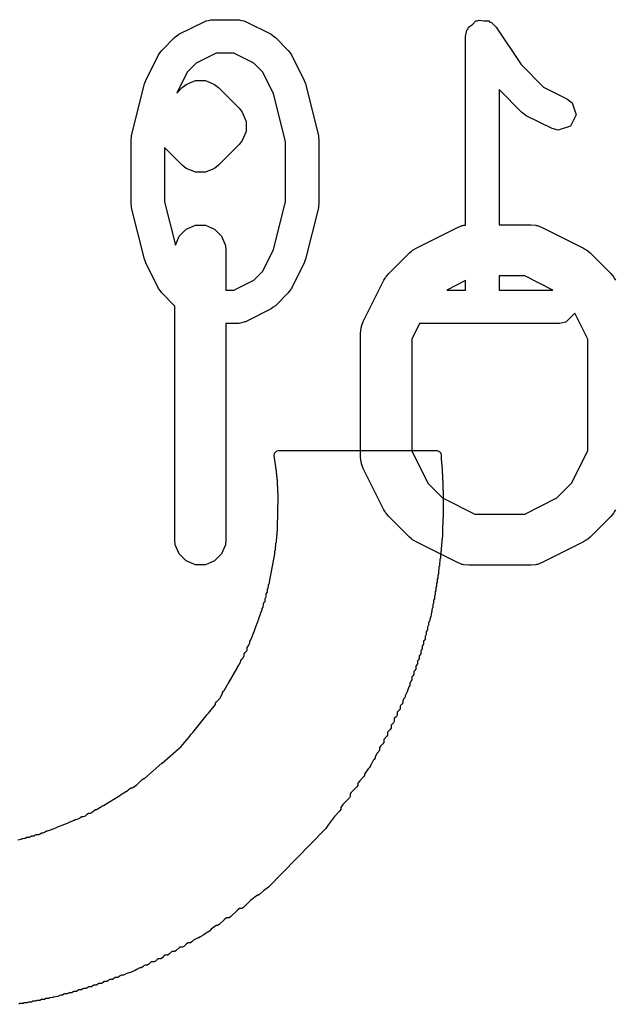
# Model space of a CAD drawing. Extents: x 94.3 to 121.8, y -81.7 to -63.9.
# Tile 6 of 32: x 100.2 to 102, y -75.8 to -72.9. Entities that reach past the tile are written whole.
import ezdxf

# ---------------------------------------------------------------- set-up
doc = ezdxf.new("R2010")
doc.units = 0
doc.layers.add('BLACK', color=7, linetype='CONTINUOUS')

msp = doc.modelspace()

# ---------------------------------------------------------------- linework, layer by layer
at = {"layer": 'BLACK', "linetype": 'CONTINUOUS'}
for p, q in [((100.701431, -72.975819), (100.776784, -72.938142)), ((100.776784, -72.938142), (100.779147, -72.937494)), ((100.779147, -72.937494), (100.77994, -72.936702)), ((100.77994, -72.936702), (100.787622, -72.935173)), ((100.787622, -72.935173), (100.795184, -72.933103)), ((100.795184, -72.933103), (100.796248, -72.933457)), ((100.796248, -72.933457), (100.798651, -72.93298)), ((100.798651, -72.93298), (100.874005, -72.93298)), ((100.874005, -72.93298), (100.876407, -72.933457)), ((100.876407, -72.933457), (100.877472, -72.933103)), ((100.877472, -72.933103), (100.885033, -72.935173)), ((100.885033, -72.935173), (100.892716, -72.936702)), ((100.892716, -72.936702), (100.893508, -72.937494)), ((100.893508, -72.937494), (100.895872, -72.938142)), ((100.895872, -72.938142), (100.971224, -72.975819)), ((101.544688, -72.963164), (101.548247, -72.959604)), ((101.548247, -72.959604), (101.549235, -72.954668)), ((101.549235, -72.954668), (101.561082, -72.94677)), ((101.561082, -72.94677), (101.57115, -72.936702)), ((101.57115, -72.936702), (101.576184, -72.936702)), ((101.576184, -72.936702), (101.580372, -72.93391)), ((101.580372, -72.93391), (101.594332, -72.936702)), ((101.594332, -72.936702), (101.608572, -72.936702)), ((101.608572, -72.936702), (101.612131, -72.940261)), ((101.612131, -72.940261), (101.617068, -72.941249)), ((101.617068, -72.941249), (101.630544, -72.954753)), ((101.630544, -72.954753), (101.703211, -73.063754)), ((100.651047, -73.022655), (100.688724, -72.984978)), ((100.688724, -72.984978), (100.695239, -72.980624)), ((100.695239, -72.980624), (100.701431, -72.975819)), ((100.971224, -72.975819), (100.977411, -72.980621)), ((100.977411, -72.980621), (100.983932, -72.984978)), ((100.983932, -72.984978), (101.021609, -73.022655)), ((101.540966, -72.981875), (101.544688, -72.963164)), ((101.540966, -73.533972), (101.540966, -72.981875)), ((100.604212, -73.110716), (100.641888, -73.035363)), ((100.641888, -73.035363), (100.64669, -73.029175)), ((100.64669, -73.029175), (100.651047, -73.022655)), ((100.810193, -73.03077), (100.752261, -73.059736)), ((100.862462, -73.03077), (100.810193, -73.03077)), ((100.920394, -73.059736), (100.862462, -73.03077)), ((101.021609, -73.022655), (101.025967, -73.029178)), ((101.025967, -73.029178), (101.030768, -73.035363)), ((101.030768, -73.035363), (101.068444, -73.110716)), ((100.752261, -73.059736), (100.725805, -73.086192)), ((100.94685, -73.086192), (100.920394, -73.059736)), ((101.703211, -73.063754), (101.769531, -73.130074)), ((100.725805, -73.086192), (100.695094, -73.147613)), ((100.978577, -73.149646), (100.94685, -73.086192)), ((100.562833, -73.27143), (100.60051, -73.120723)), ((100.60051, -73.120723), (100.602797, -73.115881)), ((100.602797, -73.115881), (100.604212, -73.110716)), ((100.695094, -73.147613), (100.711016, -73.131692)), ((100.711016, -73.131692), (100.722381, -73.122365)), ((100.722381, -73.122365), (100.738218, -73.115805)), ((100.738218, -73.115805), (100.749416, -73.111167)), ((100.749416, -73.111167), (100.77868, -73.111167)), ((100.77868, -73.111167), (100.805714, -73.122365)), ((100.805714, -73.122365), (100.805716, -73.122366)), ((100.805716, -73.122366), (100.817081, -73.131693)), ((100.817081, -73.131693), (100.877557, -73.192169)), ((101.068444, -73.110716), (101.069858, -73.115881)), ((101.069858, -73.115881), (101.072146, -73.120723)), ((101.072146, -73.120723), (101.109823, -73.27143)), ((101.769531, -73.130074), (101.837787, -73.164202)), ((101.013493, -73.289308), (100.978577, -73.149646)), ((101.705994, -73.204833), (101.638756, -73.137595)), ((101.638756, -73.137595), (101.638756, -73.533059)), ((101.837787, -73.164202), (101.852858, -73.175899)), ((101.852858, -73.175899), (101.864693, -73.211401)), ((100.877557, -73.192169), (100.886884, -73.203534)), ((100.886884, -73.203534), (100.898083, -73.230571)), ((101.712514, -73.209189), (101.705994, -73.204833)), ((101.718702, -73.213992), (101.712514, -73.209189)), ((101.794055, -73.251668), (101.718702, -73.213992)), ((101.864693, -73.211401), (101.847957, -73.244872)), ((100.898083, -73.230571), (100.898083, -73.259833)), ((101.847957, -73.244872), (101.812455, -73.256707)), ((100.562541, -73.277412), (100.562833, -73.27143)), ((100.898083, -73.259833), (100.886884, -73.28687)), ((101.109823, -73.27143), (101.110114, -73.277412)), ((101.812455, -73.256707), (101.794055, -73.251668)), ((100.561373, -73.283289), (100.562541, -73.277412)), ((100.561373, -73.471672), (100.561373, -73.283289)), ((100.877557, -73.298235), (100.817081, -73.358711)), ((100.886884, -73.28687), (100.877557, -73.298235)), ((101.013493, -73.465652), (101.013493, -73.289308)), ((101.110114, -73.277412), (101.111283, -73.283289)), ((101.111283, -73.283289), (101.111283, -73.471672)), ((100.711016, -73.358712), (100.659163, -73.306859)), ((100.659163, -73.306859), (100.659163, -73.465652)), ((100.722381, -73.368039), (100.711016, -73.358712)), ((100.817081, -73.358711), (100.805716, -73.368038)), ((100.738218, -73.374598), (100.722381, -73.368039)), ((100.749416, -73.379237), (100.738218, -73.374598)), ((100.749417, -73.379237), (100.749416, -73.379237)), ((100.77868, -73.379237), (100.749417, -73.379237)), ((100.805716, -73.368038), (100.77868, -73.379237)), ((100.562541, -73.477548), (100.561373, -73.471672)), ((100.562833, -73.483531), (100.562541, -73.477548)), ((100.659163, -73.465652), (100.690873, -73.592497)), ((100.978577, -73.605314), (101.013493, -73.465652)), ((101.110114, -73.477548), (101.109823, -73.483531)), ((101.111283, -73.471672), (101.110114, -73.477548)), ((100.60051, -73.634238), (100.562833, -73.483531)), ((101.109823, -73.483531), (101.072146, -73.634238)), ((100.72238, -73.545699), (100.749416, -73.5345)), ((100.749416, -73.5345), (100.77868, -73.5345)), ((100.77868, -73.5345), (100.805716, -73.545699)), ((101.516697, -73.540977), (101.530428, -73.535722)), ((101.530428, -73.535722), (101.533117, -73.53553)), ((101.533117, -73.53553), (101.535606, -73.5345)), ((101.535606, -73.5345), (101.540966, -73.533972)), ((101.638756, -73.533059), (101.731667, -73.533059)), ((101.731667, -73.533059), (101.746299, -73.5345)), ((101.746299, -73.5345), (101.748788, -73.535531)), ((101.748788, -73.535531), (101.751476, -73.535722)), ((101.751476, -73.535722), (101.765208, -73.540977)), ((100.701688, -73.566391), (100.72238, -73.545699)), ((100.805716, -73.545699), (100.826408, -73.566391)), ((101.395745, -73.601453), (101.516697, -73.540977)), ((101.765208, -73.540977), (101.88616, -73.601453)), ((100.690873, -73.592497), (100.701688, -73.566391)), ((100.826408, -73.566391), (100.837607, -73.593427)), ((100.837607, -73.593427), (100.839048, -73.608059)), ((100.839048, -73.608059), (100.839048, -73.72419)), ((100.94685, -73.668768), (100.978577, -73.605314)), ((101.315777, -73.675978), (101.376253, -73.615502)), ((101.376253, -73.615502), (101.382002, -73.610783)), ((101.382002, -73.610783), (101.383302, -73.609285)), ((101.383302, -73.609285), (101.385561, -73.607863)), ((101.385561, -73.607863), (101.387618, -73.606175)), ((101.387618, -73.606175), (101.389445, -73.605417)), ((101.389445, -73.605417), (101.395745, -73.601453)), ((101.88616, -73.601453), (101.892455, -73.605415)), ((101.892455, -73.605415), (101.894286, -73.606174)), ((101.894286, -73.606174), (101.896347, -73.607865)), ((101.896347, -73.607865), (101.898602, -73.609285)), ((101.898602, -73.609285), (101.899899, -73.61078)), ((101.899899, -73.61078), (101.905652, -73.615502)), ((101.905652, -73.615502), (101.966129, -73.675978)), ((100.602797, -73.639079), (100.60051, -73.634238)), ((100.604212, -73.644245), (100.602797, -73.639079)), ((100.641888, -73.719598), (100.604212, -73.644245)), ((101.068444, -73.644245), (101.030768, -73.719598)), ((101.069858, -73.639079), (101.068444, -73.644245)), ((101.072146, -73.634238), (101.069858, -73.639079)), ((100.920394, -73.695224), (100.94685, -73.668768)), ((101.311056, -73.68173), (101.315777, -73.675978)), ((101.966129, -73.675978), (101.970847, -73.681727)), ((100.862463, -73.72419), (100.920394, -73.695224)), ((101.241252, -73.816423), (101.301728, -73.695471)), ((101.301728, -73.695471), (101.305691, -73.689173)), ((101.305691, -73.689173), (101.30645, -73.687343)), ((101.30645, -73.687343), (101.30814, -73.685282)), ((101.30814, -73.685282), (101.30956, -73.683028)), ((101.30956, -73.683028), (101.311056, -73.68173)), ((101.540966, -73.696547), (101.485681, -73.72419)), ((101.540966, -73.72419), (101.540966, -73.696547)), ((101.713962, -73.683059), (101.638756, -73.683059)), ((101.638756, -73.683059), (101.638756, -73.72419)), ((101.796224, -73.72419), (101.713962, -73.683059)), ((101.970847, -73.681727), (101.972346, -73.683027)), ((101.972346, -73.683027), (101.973767, -73.685286)), ((101.973767, -73.685286), (101.975456, -73.687343)), ((101.975456, -73.687343), (101.976213, -73.68917)), ((101.976213, -73.68917), (101.980178, -73.69547)), ((100.64669, -73.725785), (100.641888, -73.719598)), ((100.651047, -73.732306), (100.64669, -73.725785)), ((100.688724, -73.769983), (100.651047, -73.732306)), ((100.839048, -73.72419), (100.862463, -73.72419)), ((101.021609, -73.732306), (100.983932, -73.769983)), ((101.025967, -73.725782), (101.021609, -73.732306)), ((101.030768, -73.719598), (101.025967, -73.725782)), ((101.485681, -73.72419), (101.540966, -73.72419)), ((101.638756, -73.72419), (101.796224, -73.72419)), ((100.689048, -73.770199), (100.688724, -73.769983)), ((100.689048, -74.454726), (100.689048, -73.770199)), ((100.971224, -73.779142), (100.895871, -73.816818)), ((100.977411, -73.774339), (100.971224, -73.779142)), ((100.983932, -73.769983), (100.977411, -73.774339)), ((101.860788, -73.792101), (101.834632, -73.818258)), ((101.898572, -73.867668), (101.860788, -73.792101)), ((100.874005, -73.82198), (100.839048, -73.82198)), ((100.839048, -73.82198), (100.839048, -74.454726)), ((100.876406, -73.821502), (100.874005, -73.82198)), ((100.877471, -73.821857), (100.876406, -73.821502)), ((100.885029, -73.819786), (100.877471, -73.821857)), ((100.892716, -73.818258), (100.885029, -73.819786)), ((100.893509, -73.817464), (100.892716, -73.818258)), ((100.895871, -73.816818), (100.893509, -73.817464)), ((101.235997, -73.830155), (101.241252, -73.816423)), ((101.406178, -73.82198), (101.383334, -73.867668)), ((101.815921, -73.82198), (101.406178, -73.82198)), ((101.834632, -73.818258), (101.815921, -73.82198)), ((101.233334, -73.849964), (101.234775, -73.835332)), ((101.233334, -74.212821), (101.233334, -73.849964)), ((101.234775, -73.835332), (101.235806, -73.832842)), ((101.235806, -73.832842), (101.235997, -73.830155)), ((101.383334, -73.867668), (101.383334, -74.195116)), ((101.898572, -74.195116), (101.898572, -73.867668)), ((100.981875, -74.200878), (100.987493, -74.195397)), ((100.987493, -74.195397), (100.987983, -74.195325)), ((100.987983, -74.195325), (100.988258, -74.195051)), ((100.988258, -74.195051), (100.993118, -74.194084)), ((100.993118, -74.194084), (101.456686, -74.194084)), ((101.383334, -74.195116), (101.430449, -74.289346)), ((101.456686, -74.194084), (101.458597, -74.194464)), ((101.458597, -74.194464), (101.45943, -74.194384)), ((101.45943, -74.194384), (101.460061, -74.194755)), ((101.460061, -74.194755), (101.461546, -74.195051)), ((101.461546, -74.195051), (101.462951, -74.196456)), ((101.462951, -74.196456), (101.466195, -74.198365)), ((101.466195, -74.198365), (101.467223, -74.200728)), ((101.851457, -74.289346), (101.898572, -74.195116)), ((100.985395, -74.242023), (100.98055, -74.208615)), ((100.98055, -74.208615), (100.980551, -74.208615)), ((100.980551, -74.208615), (100.981385, -74.203741)), ((100.981385, -74.201924), (100.98176, -74.201548)), ((100.981385, -74.203741), (100.981385, -74.201924)), ((100.98176, -74.201548), (100.981875, -74.200878)), ((101.234775, -74.227453), (101.233334, -74.212821)), ((101.235806, -74.229942), (101.234775, -74.227453)), ((101.467223, -74.200728), (101.468419, -74.201924)), ((101.468419, -74.201924), (101.468419, -74.203475)), ((101.468419, -74.203475), (101.469327, -74.205562)), ((101.469327, -74.205562), (101.469326, -74.205562)), ((101.469326, -74.205562), (101.469486, -74.215006)), ((101.469486, -74.215006), (101.469638, -74.215158)), ((101.469638, -74.215158), (101.469638, -74.223664)), ((101.469638, -74.223664), (101.470421, -74.224447)), ((101.470421, -74.224447), (101.470421, -74.233062)), ((100.985395, -74.242455), (100.985395, -74.242023)), ((100.985468, -74.242528), (100.985395, -74.242455)), ((100.986394, -74.248911), (100.985468, -74.242528)), ((100.986394, -74.251528), (100.986394, -74.248911)), ((100.986837, -74.251971), (100.986394, -74.251528)), ((100.987319, -74.25529), (100.986837, -74.251971)), ((100.987319, -74.260676), (100.987319, -74.25529)), ((101.235997, -74.23263), (101.235806, -74.229942)), ((101.241252, -74.246362), (101.235997, -74.23263)), ((101.301728, -74.367314), (101.241252, -74.246362)), ((101.470421, -74.233062), (101.47115, -74.233791)), ((101.47115, -74.233791), (101.47115, -74.242518)), ((101.47115, -74.242518), (101.471823, -74.243191)), ((101.471823, -74.243191), (101.471823, -74.252032)), ((101.471823, -74.252032), (101.472439, -74.252648)), ((101.472439, -74.252648), (101.472439, -74.261605)), ((100.988168, -74.261525), (100.987319, -74.260676)), ((100.988168, -74.2699), (100.988168, -74.261525)), ((100.988938, -74.27067), (100.988168, -74.2699)), ((100.988938, -74.279202), (100.988938, -74.27067)), ((100.989629, -74.279893), (100.988938, -74.279202)), ((100.989629, -74.288585), (100.989629, -74.279893)), ((101.472439, -74.261605), (101.472997, -74.262163)), ((101.472997, -74.262163), (101.472997, -74.271238)), ((101.472997, -74.271238), (101.473496, -74.271737)), ((101.473496, -74.271737), (101.473496, -74.280931)), ((101.473496, -74.280931), (101.473935, -74.28137)), ((101.473935, -74.28137), (101.473935, -74.290687)), ((100.990237, -74.289193), (100.989629, -74.288585)), ((100.990237, -74.298049), (100.990237, -74.289193)), ((100.990762, -74.298574), (100.990237, -74.298049)), ((100.990762, -74.307597), (100.990762, -74.298574)), ((100.991201, -74.308036), (100.990762, -74.307597)), ((100.991201, -74.317231), (100.991201, -74.308036)), ((101.430449, -74.289346), (101.473713, -74.332611)), ((101.473935, -74.290687), (101.474313, -74.291065)), ((101.474313, -74.291065), (101.474313, -74.300505)), ((101.474313, -74.300505), (101.474629, -74.300821)), ((101.474629, -74.300821), (101.474629, -74.310388)), ((101.474629, -74.310388), (101.474882, -74.310641)), ((101.474882, -74.310641), (101.474882, -74.320336)), ((101.808192, -74.332611), (101.851457, -74.289346)), ((100.989843, -74.419548), (100.991811, -74.329976)), ((100.991551, -74.317581), (100.991201, -74.317231)), ((100.991551, -74.326953), (100.991551, -74.317581)), ((100.991811, -74.327213), (100.991551, -74.326953)), ((100.991811, -74.329976), (100.991811, -74.327213)), ((101.473713, -74.332611), (101.567943, -74.379726)), ((101.474882, -74.320336), (101.475071, -74.320525)), ((101.475071, -74.330245), (101.475028, -74.330309)), ((101.475028, -74.330309), (101.475194, -74.330475)), ((101.475071, -74.320525), (101.475071, -74.330245)), ((101.475194, -74.340195), (101.475097, -74.34034)), ((101.475097, -74.34034), (101.475249, -74.340492)), ((101.475194, -74.330475), (101.475194, -74.340195)), ((101.475249, -74.340492), (101.475249, -74.350212)), ((101.713962, -74.379726), (101.808192, -74.332611)), ((101.30569, -74.373609), (101.301728, -74.367314)), ((101.475154, -74.370453), (101.474889, -74.370849)), ((101.474889, -74.370849), (101.475, -74.37096)), ((101.475, -74.37096), (101.475, -74.38068)), ((101.475236, -74.360298), (101.475028, -74.360607)), ((101.475028, -74.360607), (101.475154, -74.360733)), ((101.475249, -74.350212), (101.475097, -74.350439)), ((101.475097, -74.350439), (101.475236, -74.350578)), ((101.475154, -74.360733), (101.475154, -74.370453)), ((101.475236, -74.350578), (101.475236, -74.360298)), ((101.980178, -74.367314), (101.976213, -74.373613)), ((101.306449, -74.37544), (101.30569, -74.373609)), ((101.30814, -74.377501), (101.306449, -74.37544)), ((101.30956, -74.379756), (101.30814, -74.377501)), ((101.311055, -74.381053), (101.30956, -74.379756)), ((101.315777, -74.386806), (101.311055, -74.381053)), ((101.376253, -74.447283), (101.315777, -74.386806)), ((101.474773, -74.390979), (101.47439, -74.391551)), ((101.47439, -74.391551), (101.474472, -74.391633)), ((101.474472, -74.391633), (101.474472, -74.401353)), ((101.475, -74.38068), (101.474677, -74.381163)), ((101.474677, -74.381163), (101.474773, -74.381259)), ((101.474773, -74.381259), (101.474773, -74.390979)), ((101.567943, -74.379726), (101.713962, -74.379726)), ((101.966129, -74.386806), (101.905652, -74.447283)), ((101.970847, -74.381056), (101.966129, -74.386806)), ((101.972346, -74.379757), (101.970847, -74.381056)), ((101.973767, -74.377497), (101.972346, -74.379757)), ((101.975456, -74.375441), (101.973767, -74.377497)), ((101.976213, -74.373613), (101.975456, -74.375441)), ((100.989601, -74.419911), (100.989843, -74.419548)), ((100.989601, -74.429578), (100.989601, -74.419911)), ((101.473639, -74.422332), (101.473069, -74.423185)), ((101.473069, -74.423185), (101.473104, -74.42322)), ((101.473104, -74.42322), (101.473104, -74.428286)), ((101.473104, -74.428286), (101.473324, -74.441256)), ((101.474094, -74.411803), (101.473587, -74.41256)), ((101.473587, -74.41256), (101.473639, -74.412612)), ((101.473639, -74.412612), (101.473639, -74.422332)), ((101.474472, -74.401353), (101.474028, -74.402017)), ((101.474028, -74.402017), (101.474094, -74.402083)), ((101.474094, -74.402083), (101.474094, -74.411803)), ((100.690489, -74.469358), (100.689048, -74.454726)), ((100.839048, -74.454726), (100.837607, -74.469358)), ((100.986769, -74.452961), (100.987845, -74.45135)), ((100.986769, -74.462429), (100.986769, -74.452961)), ((100.987845, -74.441812), (100.988787, -74.440402)), ((100.987845, -74.45135), (100.987845, -74.441812)), ((100.988787, -74.430797), (100.989601, -74.429578)), ((100.988787, -74.440402), (100.988787, -74.430797)), ((101.382002, -74.452001), (101.376253, -74.447283)), ((101.383302, -74.4535), (101.382002, -74.452001)), ((101.385561, -74.454921), (101.383302, -74.4535)), ((101.387618, -74.45661), (101.385561, -74.454921)), ((101.389445, -74.457367), (101.387618, -74.45661)), ((101.395745, -74.461332), (101.389445, -74.457367)), ((101.471354, -74.455048), (101.471, -74.457533)), ((101.471, -74.457533), (101.471, -74.465262)), ((101.471786, -74.454403), (101.471354, -74.455048)), ((101.473324, -74.441256), (101.471786, -74.452028)), ((101.471786, -74.452028), (101.471786, -74.454403)), ((101.892457, -74.457367), (101.88616, -74.461332)), ((101.894287, -74.45661), (101.892457, -74.457367)), ((101.896346, -74.454919), (101.894287, -74.45661)), ((101.898602, -74.4535), (101.896346, -74.454919)), ((101.899899, -74.452003), (101.898602, -74.4535)), ((101.905652, -74.447283), (101.899899, -74.452003)), ((100.701688, -74.496394), (100.690489, -74.469358)), ((100.837607, -74.469358), (100.826408, -74.496394)), ((100.98268, -74.487268), (100.984192, -74.485005)), ((100.984192, -74.475683), (100.985553, -74.473646)), ((100.984192, -74.485005), (100.984192, -74.475683)), ((100.985553, -74.464249), (100.986769, -74.462429)), ((100.985553, -74.473646), (100.985553, -74.464249)), ((101.516697, -74.521808), (101.395745, -74.461332)), ((101.470125, -74.476209), (101.46916, -74.477653)), ((101.46916, -74.477653), (101.46916, -74.487247)), ((101.471, -74.465262), (101.470125, -74.466571)), ((101.470125, -74.466571), (101.470125, -74.476209)), ((101.88616, -74.461332), (101.765208, -74.521808)), ((100.72238, -74.517086), (100.701688, -74.496394)), ((100.826408, -74.496394), (100.805716, -74.517086)), ((100.96752, -74.572768), (100.979172, -74.511716)), ((100.979172, -74.510921), (100.979384, -74.510602)), ((100.979172, -74.511716), (100.979172, -74.510921)), ((100.979384, -74.510602), (100.981009, -74.502091)), ((100.981009, -74.499012), (100.981831, -74.49778)), ((100.981009, -74.502091), (100.981009, -74.499012)), ((100.981831, -74.49778), (100.98268, -74.493335)), ((100.98268, -74.493335), (100.98268, -74.487268)), ((101.466949, -74.509604), (101.465697, -74.511477)), ((101.465697, -74.511477), (101.465697, -74.520928)), ((101.468102, -74.498377), (101.466949, -74.500102)), ((101.466949, -74.500102), (101.466949, -74.509604)), ((101.46916, -74.487247), (101.468102, -74.48883)), ((101.468102, -74.48883), (101.468102, -74.498377)), ((100.749416, -74.528285), (100.72238, -74.517086)), ((100.77868, -74.528285), (100.749416, -74.528285)), ((100.805716, -74.517086), (100.77868, -74.528285)), ((101.462888, -74.543883), (101.461323, -74.546225)), ((101.464345, -74.532353), (101.462888, -74.534533)), ((101.462888, -74.534533), (101.462888, -74.543883)), ((101.465697, -74.520928), (101.464345, -74.522952)), ((101.464345, -74.522952), (101.464345, -74.532353)), ((101.530428, -74.527063), (101.516697, -74.521808)), ((101.533117, -74.527254), (101.530428, -74.527063)), ((101.535606, -74.528285), (101.533117, -74.527254)), ((101.550238, -74.529726), (101.535606, -74.528285)), ((101.731667, -74.529726), (101.550238, -74.529726)), ((101.746299, -74.528285), (101.731667, -74.529726)), ((101.748788, -74.527253), (101.746299, -74.528285)), ((101.751476, -74.527063), (101.748788, -74.527253)), ((101.765208, -74.521808), (101.751476, -74.527063)), ((100.967181, -74.573276), (100.96752, -74.572768)), ((101.459648, -74.567268), (101.457859, -74.569945)), ((101.457859, -74.569945), (101.457859, -74.57913)), ((101.461323, -74.55552), (101.459648, -74.558027)), ((101.459648, -74.558027), (101.459648, -74.567268)), ((101.461323, -74.546225), (101.461323, -74.55552)), ((100.960862, -74.599741), (100.962976, -74.596577)), ((100.960862, -74.607654), (100.960862, -74.599741)), ((100.962976, -74.596577), (100.964144, -74.590457)), ((100.964144, -74.586386), (100.965231, -74.584757)), ((100.964144, -74.590457), (100.964144, -74.586386)), ((100.965231, -74.584757), (100.967181, -74.574545)), ((100.967181, -74.574545), (100.967181, -74.573276)), ((101.455951, -74.591111), (101.453921, -74.594148)), ((101.453921, -74.594148), (101.453921, -74.603214)), ((101.457859, -74.57913), (101.455951, -74.581985)), ((101.455951, -74.581985), (101.455951, -74.591111)), ((100.953495, -74.627253), (100.956248, -74.623133)), ((100.953495, -74.635959), (100.953495, -74.627253)), ((100.956248, -74.623133), (100.957319, -74.622062)), ((100.957319, -74.613356), (100.960072, -74.609236)), ((100.957319, -74.622062), (100.957319, -74.613356)), ((100.960072, -74.609236), (100.960675, -74.608632)), ((100.960675, -74.608632), (100.960862, -74.607654)), ((101.449475, -74.627805), (101.44705, -74.631435)), ((101.451764, -74.615444), (101.449475, -74.61887)), ((101.449475, -74.61887), (101.449475, -74.627805)), ((101.453921, -74.603214), (101.451764, -74.606442)), ((101.451764, -74.606442), (101.451764, -74.615444)), ((100.941518, -74.668747), (100.944917, -74.659584)), ((100.944917, -74.655977), (100.94767, -74.651857)), ((100.944917, -74.659584), (100.944917, -74.655977)), ((100.94767, -74.651857), (100.94785, -74.651676)), ((100.94785, -74.651676), (100.94937, -74.647579)), ((100.94937, -74.641451), (100.952123, -74.637331)), ((100.94937, -74.647579), (100.94937, -74.641451)), ((100.952123, -74.637331), (100.953495, -74.635959)), ((101.442724, -74.655575), (101.44177, -74.66226)), ((101.444484, -74.652942), (101.442724, -74.655575)), ((101.44705, -74.640302), (101.444484, -74.644143)), ((101.444484, -74.644143), (101.444484, -74.652942)), ((101.44705, -74.631435), (101.44705, -74.640302)), ((100.92333, -74.71778), (100.93491, -74.686563)), ((100.93491, -74.686129), (100.935271, -74.685587)), ((100.93491, -74.686563), (100.93491, -74.686129)), ((100.935271, -74.685587), (100.940108, -74.672549)), ((100.940108, -74.670858), (100.941518, -74.668747)), ((100.940108, -74.672549), (100.940108, -74.670858)), ((101.438617, -74.679094), (101.435874, -74.687945)), ((101.435874, -74.687945), (101.435874, -74.69177)), ((101.438902, -74.678669), (101.438617, -74.679094)), ((101.440006, -74.674616), (101.438902, -74.678177)), ((101.438902, -74.678177), (101.438902, -74.678669)), ((101.44114, -74.66667), (101.440006, -74.674616)), ((101.44177, -74.665728), (101.44114, -74.66667)), ((101.44177, -74.66226), (101.44177, -74.665728)), ((101.429925, -74.709158), (101.429308, -74.709775)), ((101.429308, -74.709775), (101.429308, -74.718481)), ((101.432678, -74.705038), (101.429925, -74.709158)), ((101.433662, -74.69508), (101.432678, -74.698255)), ((101.432678, -74.698255), (101.432678, -74.705038)), ((101.435874, -74.69177), (101.433662, -74.69508)), ((100.912214, -74.747748), (100.916547, -74.736068)), ((100.916547, -74.73471), (100.917679, -74.733014)), ((100.916547, -74.736068), (100.916547, -74.73471)), ((100.917679, -74.733014), (100.923182, -74.71818)), ((100.923182, -74.718003), (100.92333, -74.71778)), ((100.923182, -74.71818), (100.923182, -74.718003)), ((101.422006, -74.745929), (101.419253, -74.750049)), ((101.423, -74.736229), (101.422006, -74.737223)), ((101.422006, -74.737223), (101.422006, -74.745929)), ((101.425753, -74.732109), (101.423, -74.736229)), ((101.426555, -74.722601), (101.425753, -74.723403)), ((101.425753, -74.723403), (101.425753, -74.732109)), ((101.429308, -74.718481), (101.426555, -74.722601)), ((100.901386, -74.770016), (100.904139, -74.765896)), ((100.901386, -74.776941), (100.901386, -74.770016)), ((100.904139, -74.765896), (100.906275, -74.763759)), ((100.906275, -74.763759), (100.909311, -74.755576)), ((100.909311, -74.752019), (100.912064, -74.747899)), ((100.909311, -74.755576), (100.909311, -74.752019)), ((100.912064, -74.747899), (100.912214, -74.747748)), ((101.413891, -74.774189), (101.411138, -74.778309)), ((101.415302, -74.764072), (101.413891, -74.765483)), ((101.413891, -74.765483), (101.413891, -74.774189)), ((101.418055, -74.759952), (101.415302, -74.764072)), ((101.419253, -74.750049), (101.418055, -74.751247)), ((101.418055, -74.751247), (101.418055, -74.759952)), ((100.885747, -74.804434), (100.888788, -74.801392)), ((100.888788, -74.801392), (100.892662, -74.794655)), ((100.892662, -74.788813), (100.895415, -74.784693)), ((100.892662, -74.794655), (100.892662, -74.788813)), ((100.895415, -74.784693), (100.900336, -74.779771)), ((100.900336, -74.779771), (100.901386, -74.776941)), ((101.404869, -74.803356), (101.402116, -74.807477)), ((101.406747, -74.792773), (101.404869, -74.794651)), ((101.404869, -74.794651), (101.404869, -74.803356)), ((101.4095, -74.788653), (101.406747, -74.792773)), ((101.411138, -74.778309), (101.4095, -74.779947)), ((101.4095, -74.779947), (101.4095, -74.788653)), ((100.846452, -74.875025), (100.872183, -74.830272)), ((100.872183, -74.829438), (100.874936, -74.825318)), ((100.872183, -74.830272), (100.872183, -74.829438)), ((100.874936, -74.825318), (100.875161, -74.825092)), ((100.875161, -74.825092), (100.882994, -74.81147)), ((100.882994, -74.808554), (100.885747, -74.804434)), ((100.882994, -74.81147), (100.882994, -74.808554)), ((101.397231, -74.822434), (101.394828, -74.824837)), ((101.394828, -74.824837), (101.394828, -74.833543)), ((101.399984, -74.818314), (101.397231, -74.822434)), ((101.402116, -74.807477), (101.399984, -74.809608)), ((101.399984, -74.809608), (101.399984, -74.818314)), ((101.383765, -74.856045), (101.383626, -74.856494)), ((101.383626, -74.856494), (101.383626, -74.86489)), ((101.38663, -74.853181), (101.383765, -74.856045)), ((101.389383, -74.849061), (101.38663, -74.853181)), ((101.392075, -74.837664), (101.389383, -74.840355)), ((101.389383, -74.840355), (101.389383, -74.849061)), ((101.394828, -74.833543), (101.392075, -74.837664)), ((100.834283, -74.896188), (100.845871, -74.876035)), ((100.845871, -74.875895), (100.846452, -74.875025)), ((100.845871, -74.876035), (100.845871, -74.875895)), ((101.374715, -74.88524), (101.371083, -74.896957)), ((101.374782, -74.885174), (101.374715, -74.88524)), ((101.377535, -74.881054), (101.374782, -74.885174)), ((101.37924, -74.870642), (101.377535, -74.876143)), ((101.377535, -74.876143), (101.377535, -74.881054)), ((101.380873, -74.86901), (101.37924, -74.870642)), ((101.383626, -74.86489), (101.380873, -74.86901)), ((100.820658, -74.919885), (100.829259, -74.904927)), ((100.829259, -74.90258), (100.832012, -74.89846)), ((100.829259, -74.904927), (100.829259, -74.90258)), ((100.832012, -74.89846), (100.834283, -74.896188)), ((101.361486, -74.918616), (101.360305, -74.919796)), ((101.364239, -74.914496), (101.361486, -74.918616)), ((101.37021, -74.899774), (101.364239, -74.911844)), ((101.364239, -74.911844), (101.364239, -74.914496)), ((101.370723, -74.898116), (101.37021, -74.899774)), ((101.371083, -74.897579), (101.370723, -74.898116)), ((101.371083, -74.896957), (101.371083, -74.897579)), ((100.788346, -74.962271), (100.808827, -74.937377)), ((100.808827, -74.933084), (100.81158, -74.928964)), ((100.808827, -74.937377), (100.808827, -74.933084)), ((100.81158, -74.928964), (100.820658, -74.919885)), ((101.350446, -74.939727), (101.349222, -74.942203)), ((101.349222, -74.942203), (101.349222, -74.949659)), ((101.354212, -74.935962), (101.350446, -74.939727)), ((101.356965, -74.931842), (101.354212, -74.935962)), ((101.360305, -74.919796), (101.356965, -74.926549)), ((101.356965, -74.926549), (101.356965, -74.931842)), ((100.741608, -75.019081), (100.781557, -74.970524)), ((100.781557, -74.970428), (100.78431, -74.966308)), ((100.781557, -74.970524), (100.781557, -74.970428)), ((100.78431, -74.966308), (100.788346, -74.962271)), ((101.338204, -74.972116), (101.332113, -74.978207)), ((101.340957, -74.967996), (101.338204, -74.972116)), ((101.346469, -74.953779), (101.340957, -74.95929)), ((101.340957, -74.95929), (101.340957, -74.967996)), ((101.349222, -74.949659), (101.346469, -74.953779)), ((101.32936, -74.991033), (101.322616, -74.997777)), ((101.322616, -74.997777), (101.322616, -75.006482)), ((101.332113, -74.986913), (101.32936, -74.991033)), ((101.332113, -74.978207), (101.332113, -74.986913)), ((100.707636, -75.060375), (100.73399, -75.028341)), ((100.73399, -75.028067), (100.736743, -75.023947)), ((100.73399, -75.028341), (100.73399, -75.028067)), ((100.736743, -75.023947), (100.741608, -75.019081)), ((101.309625, -75.030913), (101.301285, -75.039253)), ((101.312378, -75.026793), (101.309625, -75.030913)), ((101.319864, -75.010602), (101.312378, -75.018087)), ((101.312378, -75.018087), (101.312378, -75.026793)), ((101.322616, -75.006482), (101.319864, -75.010602)), ((100.651808, -75.10892), (100.707636, -75.060375)), ((101.291287, -75.059322), (101.289194, -75.063554)), ((101.298532, -75.052078), (101.291287, -75.059322)), ((101.301285, -75.047958), (101.298532, -75.052078)), ((101.301285, -75.039253), (101.301285, -75.047958)), ((101.281427, -75.079255), (101.275913, -75.090403)), ((101.275913, -75.090403), (101.275913, -75.093477)), ((101.286441, -75.074242), (101.281427, -75.079255)), ((101.289194, -75.070122), (101.286441, -75.074242)), ((101.289194, -75.063554), (101.289194, -75.070122)), ((100.600182, -75.153814), (100.651503, -75.109186)), ((100.651503, -75.109186), (100.651689, -75.109001)), ((100.651689, -75.109001), (100.651808, -75.10892)), ((101.261175, -75.118287), (101.258422, -75.122407)), ((101.265693, -75.111064), (101.261175, -75.117417)), ((101.261175, -75.117417), (101.261175, -75.118287)), ((101.271566, -75.09919), (101.265693, -75.111064)), ((101.27316, -75.097597), (101.271566, -75.09919)), ((101.275913, -75.093477), (101.27316, -75.097597)), ((101.241848, -75.149054), (101.230874, -75.160027)), ((101.244601, -75.144934), (101.241848, -75.149054)), ((101.255669, -75.125159), (101.244601, -75.140724)), ((101.244601, -75.140724), (101.244601, -75.144934)), ((101.258422, -75.122407), (101.255669, -75.125159)), ((100.563924, -75.181085), (100.578371, -75.172244)), ((100.578371, -75.172244), (100.594049, -75.156567)), ((100.594049, -75.156567), (100.59817, -75.153814)), ((100.59817, -75.153814), (100.600182, -75.153814)), ((101.222845, -75.17813), (101.20608, -75.194894)), ((101.225598, -75.174009), (101.222845, -75.17813)), ((101.230874, -75.160027), (101.225598, -75.167447)), ((101.225598, -75.167447), (101.225598, -75.174009)), ((100.480379, -75.232207), (100.528024, -75.203052)), ((100.528024, -75.203052), (100.530322, -75.201517)), ((100.530322, -75.201517), (100.530533, -75.201517)), ((100.530533, -75.201517), (100.552418, -75.188125)), ((100.552418, -75.188125), (100.556706, -75.183838)), ((100.556706, -75.183838), (100.560827, -75.181085)), ((100.560827, -75.181085), (100.563924, -75.181085)), ((101.203166, -75.206514), (101.200413, -75.210634)), ((101.20608, -75.194894), (101.203166, -75.198992)), ((101.203166, -75.198992), (101.203166, -75.206514)), ((100.460387, -75.24444), (100.474558, -75.235768)), ((100.474558, -75.235768), (100.475367, -75.23496)), ((100.475367, -75.23496), (100.479487, -75.232207)), ((100.479487, -75.232207), (100.480379, -75.232207)), ((101.181287, -75.229759), (101.175317, -75.238155)), ((101.200413, -75.210634), (101.181287, -75.229759)), ((100.42183, -75.26492), (100.427568, -75.262611)), ((100.427568, -75.262611), (100.432177, -75.258003)), ((100.432177, -75.258003), (100.436297, -75.255251)), ((100.436297, -75.255251), (100.44272, -75.255251)), ((100.44272, -75.255251), (100.448603, -75.25165)), ((100.448603, -75.25165), (100.453061, -75.247193)), ((100.453061, -75.247193), (100.457181, -75.24444)), ((100.457181, -75.24444), (100.460387, -75.24444)), ((101.15649, -75.26463), (101.136723, -75.292428)), ((101.172564, -75.248557), (101.15649, -75.26463)), ((101.175317, -75.244436), (101.172564, -75.248557)), ((101.175317, -75.238155), (101.175317, -75.244436)), ((100.345975, -75.295439), (100.362433, -75.288817)), ((100.362433, -75.288817), (100.362452, -75.288805)), ((100.362452, -75.288805), (100.362464, -75.288805)), ((100.362464, -75.288805), (100.378719, -75.282264)), ((100.378719, -75.282264), (100.379761, -75.281569)), ((100.379761, -75.281569), (100.380449, -75.281569)), ((100.380449, -75.281569), (100.394143, -75.276059)), ((100.394143, -75.276059), (100.397758, -75.273644)), ((100.397758, -75.273644), (100.400147, -75.273644)), ((100.400147, -75.273644), (100.410716, -75.269391)), ((100.410716, -75.269391), (100.412435, -75.267673)), ((100.412435, -75.267673), (100.416555, -75.26492)), ((100.416555, -75.26492), (100.42183, -75.26492)), ((101.136723, -75.293102), (101.133971, -75.297222)), ((101.136723, -75.292428), (101.136723, -75.293102)), ((100.265073, -75.32438), (100.269193, -75.321627)), ((100.269193, -75.321627), (100.277899, -75.321627)), ((100.277899, -75.321627), (100.279598, -75.319928)), ((100.279598, -75.319928), (100.283719, -75.317175)), ((100.283719, -75.317175), (100.291951, -75.317175)), ((100.291951, -75.317175), (100.292742, -75.316856)), ((100.292742, -75.316856), (100.29448, -75.315119)), ((100.29448, -75.315119), (100.2986, -75.312366)), ((100.2986, -75.312366), (100.303903, -75.312366)), ((100.303903, -75.312366), (100.309594, -75.310076)), ((100.309594, -75.310076), (100.30975, -75.309921)), ((100.30975, -75.309921), (100.313871, -75.307168)), ((100.313871, -75.307168), (100.316823, -75.307168)), ((100.316823, -75.307168), (100.327697, -75.302792)), ((100.327697, -75.302792), (100.32957, -75.301542)), ((100.32957, -75.301542), (100.330806, -75.301542)), ((100.330806, -75.301542), (100.345396, -75.295671)), ((100.345396, -75.295671), (100.345745, -75.295439)), ((100.345745, -75.295439), (100.345975, -75.295439)), ((101.129084, -75.303171), (100.963819, -75.471263)), ((101.131698, -75.299494), (101.129084, -75.303171)), ((101.133971, -75.297222), (101.131698, -75.299494)), ((100.229106, -75.33312), (100.23908, -75.330925)), ((100.23908, -75.330925), (100.241099, -75.329577)), ((100.241099, -75.329577), (100.245212, -75.329577)), ((100.245212, -75.329577), (100.251264, -75.328245)), ((100.251264, -75.328245), (100.254995, -75.325753)), ((100.254995, -75.325753), (100.262596, -75.325753)), ((100.262596, -75.325753), (100.264011, -75.325441)), ((100.264011, -75.325441), (100.265073, -75.32438)), ((100.931265, -75.495254), (100.910739, -75.51038)), ((100.934572, -75.495254), (100.931265, -75.495254)), ((100.938692, -75.492501), (100.934572, -75.495254)), ((100.949034, -75.482158), (100.938692, -75.492501)), ((100.963819, -75.471263), (100.949034, -75.482158)), ((100.910739, -75.51038), (100.890025, -75.531095)), ((100.872444, -75.538602), (100.852103, -75.558944)), ((100.878896, -75.533848), (100.872444, -75.538602)), ((100.885905, -75.533848), (100.878896, -75.533848)), ((100.890025, -75.531095), (100.885905, -75.533848)), ((100.819598, -75.581376), (100.815478, -75.584129)), ((100.834149, -75.566824), (100.819598, -75.581376)), ((100.841107, -75.561697), (100.834149, -75.566824)), ((100.847983, -75.561697), (100.841107, -75.561697)), ((100.852103, -75.558944), (100.847983, -75.561697)), ((100.784883, -75.603132), (100.774056, -75.611111)), ((100.786403, -75.603132), (100.784883, -75.603132)), ((100.790523, -75.600379), (100.786403, -75.603132)), ((100.795858, -75.595043), (100.790523, -75.600379)), ((100.810669, -75.584129), (100.795858, -75.595043)), ((100.815478, -75.584129), (100.810669, -75.584129)), ((100.723474, -75.637208), (100.715711, -75.644972)), ((100.728832, -75.634444), (100.723474, -75.637208)), ((100.734946, -75.634444), (100.728832, -75.634444)), ((100.739066, -75.631691), (100.734946, -75.634444)), ((100.744286, -75.62647), (100.739066, -75.631691)), ((100.757397, -75.619706), (100.744286, -75.62647)), ((100.759756, -75.619706), (100.757397, -75.619706)), ((100.763876, -75.616953), (100.759756, -75.619706)), ((100.765094, -75.615734), (100.763876, -75.616953)), ((100.774056, -75.611111), (100.765094, -75.615734)), ((100.672382, -75.668156), (100.668262, -75.670909)), ((100.680722, -75.659816), (100.672382, -75.668156)), ((100.689427, -75.659816), (100.680722, -75.659816)), ((100.693547, -75.657063), (100.689427, -75.659816)), ((100.702664, -75.647945), (100.693547, -75.657063)), ((100.703092, -75.647725), (100.702664, -75.647945)), ((100.711591, -75.647725), (100.703092, -75.647725)), ((100.715711, -75.644972), (100.711591, -75.647725)), ((100.613585, -75.696735), (100.609465, -75.699488)), ((100.619429, -75.69089), (100.613585, -75.696735)), ((100.619907, -75.690644), (100.619429, -75.69089)), ((100.628382, -75.690644), (100.619907, -75.690644)), ((100.632502, -75.687891), (100.628382, -75.690644)), ((100.639246, -75.681147), (100.632502, -75.687891)), ((100.647951, -75.681147), (100.639246, -75.681147)), ((100.652071, -75.678394), (100.647951, -75.681147)), ((100.659556, -75.670909), (100.652071, -75.678394)), ((100.668262, -75.670909), (100.659556, -75.670909)), ((100.553694, -75.72277), (100.544108, -75.72592)), ((100.555965, -75.72277), (100.553694, -75.72277)), ((100.558163, -75.7213), (100.555965, -75.72277)), ((100.564568, -75.719196), (100.558163, -75.7213)), ((100.571739, -75.715496), (100.564568, -75.719196)), ((100.573311, -75.715496), (100.571739, -75.715496)), ((100.577431, -75.712743), (100.573311, -75.715496)), ((100.57781, -75.712363), (100.577431, -75.712743)), ((100.586749, -75.707752), (100.57781, -75.712363)), ((100.591128, -75.707752), (100.586749, -75.707752)), ((100.595248, -75.704999), (100.591128, -75.707752)), ((100.59862, -75.701626), (100.595248, -75.704999)), ((100.602766, -75.699488), (100.59862, -75.701626)), ((100.609465, -75.699488), (100.602766, -75.699488)), ((100.466306, -75.753359), (100.463903, -75.755762)), ((100.475012, -75.753359), (100.466306, -75.753359)), ((100.479132, -75.750606), (100.475012, -75.753359)), ((100.481824, -75.747914), (100.479132, -75.750606)), ((100.49053, -75.747914), (100.481824, -75.747914)), ((100.49465, -75.745161), (100.49053, -75.747914)), ((100.497654, -75.742157), (100.49465, -75.745161)), ((100.506359, -75.742157), (100.497654, -75.742157)), ((100.510479, -75.739404), (100.506359, -75.742157)), ((100.513817, -75.736066), (100.510479, -75.739404)), ((100.522523, -75.736066), (100.513817, -75.736066)), ((100.526643, -75.733313), (100.522523, -75.736066)), ((100.529103, -75.730852), (100.526643, -75.733313)), ((100.532871, -75.729614), (100.529103, -75.730852)), ((100.539048, -75.729614), (100.532871, -75.729614)), ((100.543168, -75.726861), (100.539048, -75.729614)), ((100.544108, -75.72592), (100.543168, -75.726861)), ((100.377698, -75.781531), (100.373578, -75.784284)), ((100.378692, -75.780537), (100.377698, -75.781531)), ((100.387398, -75.780537), (100.378692, -75.780537)), ((100.391518, -75.777784), (100.387398, -75.780537)), ((100.392716, -75.776586), (100.391518, -75.777784)), ((100.401421, -75.776586), (100.392716, -75.776586)), ((100.405541, -75.773833), (100.401421, -75.776586)), ((100.406952, -75.772422), (100.405541, -75.773833)), ((100.415658, -75.772422), (100.406952, -75.772422)), ((100.419778, -75.769669), (100.415658, -75.772422)), ((100.421416, -75.768031), (100.419778, -75.769669)), ((100.430122, -75.768031), (100.421416, -75.768031)), ((100.434242, -75.765278), (100.430122, -75.768031)), ((100.43612, -75.7634), (100.434242, -75.765278)), ((100.444825, -75.7634), (100.43612, -75.7634)), ((100.448945, -75.760647), (100.444825, -75.7634)), ((100.451077, -75.758515), (100.448945, -75.760647)), ((100.459783, -75.758515), (100.451077, -75.758515)), ((100.463903, -75.755762), (100.459783, -75.758515)), ((100.247911, -75.810295), (100.244683, -75.812452)), ((100.256913, -75.810295), (100.247911, -75.810295)), ((100.260339, -75.808006), (100.256913, -75.810295)), ((100.269274, -75.808006), (100.260339, -75.808006)), ((100.272903, -75.805581), (100.269274, -75.808006)), ((100.281771, -75.805581), (100.272903, -75.805581)), ((100.285611, -75.803015), (100.281771, -75.805581)), ((100.294411, -75.803015), (100.285611, -75.803015)), ((100.298473, -75.800301), (100.294411, -75.803015)), ((100.307197, -75.800301), (100.298473, -75.800301)), ((100.311317, -75.797548), (100.307197, -75.800301)), ((100.311383, -75.797481), (100.311317, -75.797548)), ((100.311687, -75.797433), (100.311383, -75.797481)), ((100.320138, -75.797433), (100.311687, -75.797433)), ((100.322801, -75.795653), (100.320138, -75.797433)), ((100.330597, -75.794405), (100.322801, -75.795653)), ((100.333239, -75.794405), (100.330597, -75.794405)), ((100.334071, -75.793848), (100.333239, -75.794405)), ((100.340627, -75.792799), (100.334071, -75.793848)), ((100.345465, -75.791209), (100.340627, -75.792799)), ((100.346507, -75.791209), (100.345465, -75.791209)), ((100.347515, -75.790534), (100.346507, -75.791209)), ((100.355718, -75.787839), (100.347515, -75.790534)), ((100.35995, -75.787839), (100.355718, -75.787839)), ((100.364046, -75.785101), (100.35995, -75.787839)), ((100.366534, -75.784284), (100.364046, -75.785101)), ((100.373578, -75.784284), (100.366534, -75.784284)), ((100.235618, -75.812452), (100.23258, -75.814482)), ((100.244683, -75.812452), (100.235618, -75.812452))]:
    msp.add_line(p, q, dxfattribs=at)

doc.saveas('drawing.dxf')
